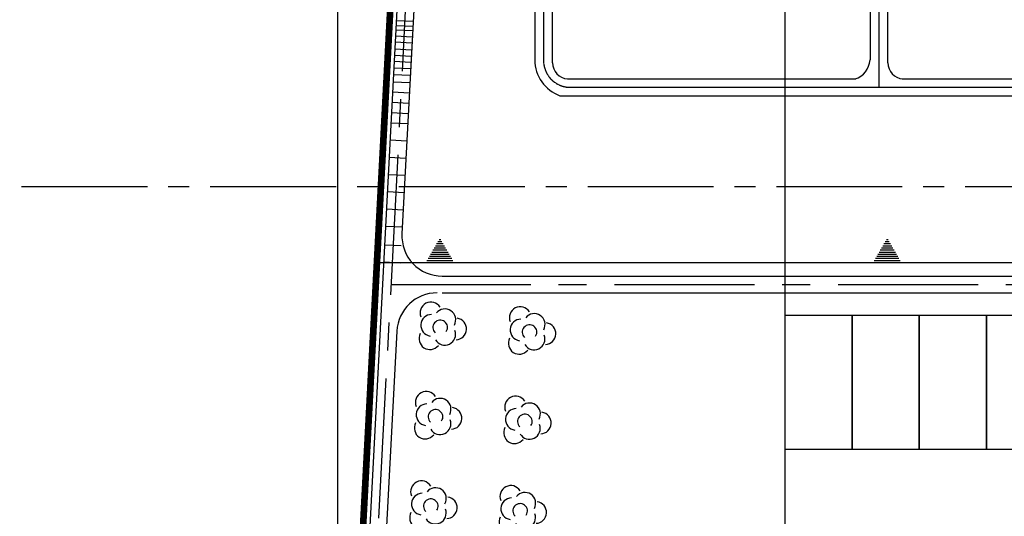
# Model space of a CAD drawing. Header units: inches. Extents: x -8998005 to 170525121, y -30058259 to 1575573.
# Tile 9 of 107: x -471098 to -250983, y -73666 to 37277. Entities that reach past the tile are written whole.
import ezdxf

# ---------------------------------------------------------------- set-up
doc = ezdxf.new("R2010")
doc.units = ezdxf.units.IN
doc.header["$LTSCALE"] = 5
doc.header["$MEASUREMENT"] = 0
for name, pattern in [('CENTER', [2, 1.25, -0.25, 0.25, -0.25]), ('CENTER2', [1.125, 0.75, -0.125, 0.125, -0.125]), ('DASHED', [0.75, 0.5, -0.25]), ('PHANTOM', [2.5, 1.25, -0.25, 0.25, -0.25, 0.25, -0.25])]:
    doc.linetypes.add(name, pattern=pattern)
for name, color, linetype in [('CANAL', 4, 'Continuous'), ('CEN', 9, 'CENTER'), ('existing old', 8, 'PHANTOM'), ('GRID', 1, 'CENTER2'), ('HIDDEN', 2, 'DASHED'), ('ROAD', 1, 'Continuous'), ('TCE-ME-ROAD', 244, 'Continuous'), ('Text', 6, 'Continuous')]:
    doc.layers.add(name, color=color, linetype=linetype)

# ---------------------------------------------------------------- blocks, each defined once
blk = doc.blocks.new('GV')
at = {"layer": 'existing old', "color": 3, "linetype": 'Continuous'}
for centre, radius, start, end in [((2383, 3337), 2422, 31.92753, 201.84052), ((2579, 579), 2422, 91.22626, 261.13926), ((5515, 1805), 2422, 331.22626, 141.13925), ((4468, 90), 1636, 326.5033, 225.50667), ((7932, -240), 2422, 271.92753, 81.84053), ((2159, -2410), 2422, 151.92754, 321.84053), ((5481, -1434), 2422, 211.22626, 21.13925)]:
    blk.add_arc(centre, radius, start, end, dxfattribs=at)
blk = doc.blocks.new('A$C3F820AC0')
at = {"layer": 'CEN'}
for p, q in [((-279010, -9121, 96251), (-279004, -345321, 96251)), ((-353979, -14745, 96251), (-353973, -338860, 96251)), ((-348044, -345321, 96251), (-90976, -345321, 96251)), ((-348044, -345321, 96251), (-107480, -345321, 96251))]:
    blk.add_line(p, q, dxfattribs=at)
blk.add_arc((-348022, -339350, 96251), 5972, 175.29357, 269.78194, dxfattribs=at)
at = {"layer": 'ROAD'}
for p, q in [((-351971, -339875, 96251), (-351975, -14569, 96251)), ((-277002, -339875, 96251), (-277002, -310988, 96251)), ((-348636, -343446, 96251), (-284176, -343446, 96251)), ((-348636, -343446, 96251), (-284171, -343446, 96251)), ((-273833, -343446, 96251), (-159176, -343446, 96251)), ((-273828, -343446, 96251), (-159172, -343446, 96251)), ((-350313, -347196, 96251), (-219962, -347196, 96251)), ((-350313, -347196, 96251), (-219957, -347196, 96251))]:
    blk.add_line(p, q, dxfattribs=at)
at = {"layer": 'ROAD', "elevation": 96251}
for points in [[(-355971, -14569), (-355971, -339202)], [(-281002, -15241), (-281002, -339202)]]:
    blk.add_lwpolyline(points, dxfattribs=at)
at = {"layer": 'ROAD'}
for centre, radius, start, end in [((-347422, -339151, 96251), 8549, 180.33972, 250.23614), ((-348358, -339844, 96251), 3613, 180.48757, 265.58646), ((-285722, -338925, 96251), 4728, 286.97282, 356.63875), ((-273398, -339852, 96251), 3605, 180.35683, 265.64015)]:
    blk.add_arc(centre, radius, start, end, dxfattribs=at)

msp = doc.modelspace()

# ---------------------------------------------------------------- hatches: boundary and pattern name
at = {"layer": 'Text'}
h = msp.add_hatch(dxfattribs=at)
h.set_pattern_fill('ANSI31', color=256, scale=3750, angle=495, style=0)
h.set_pattern_definition([(180, (915943.74, 45843.8), (-1e-13, -468.75), [])])
h.paths.add_polyline_path([(-380344, -17000), (-377157, -17000), (-373969, -17000), (-377157, -11476)])
h = msp.add_hatch(dxfattribs=at)
h.set_pattern_fill('ANSI31', color=256, scale=3750, angle=495, style=0)
h.set_pattern_definition([(180, (1015943.74, 45843.8), (-1e-13, -468.75), [])])
h.paths.add_polyline_path([(-280344, -17000), (-277157, -17000), (-273969, -17000), (-277157, -11476)])

# ---------------------------------------------------------------- linework, layer by layer
at = {"color": 1, "const_width": 1500, "elevation": 69405}
msp.add_lwpolyline([(-400902, -200776), (-376783, 257796)], dxfattribs=at)
at = {"ltscale": 100}
for points in [[(-300000, -58750), (-300000, -28750), (-285000, -28750), (-285000, -58750)], [(-285000, -58750), (-285000, -28750), (-270000, -28750), (-270000, -58750)], [(-270000, -58750), (-270000, -28750), (-255000, -28750), (-255000, -58750)], [(-255000, -58750), (-255000, -28750), (-240000, -28750), (-240000, -58750)]]:
    msp.add_lwpolyline(points, close=True, dxfattribs=at)
at = {"layer": 'CANAL', "color": 8}
for p, q in [((-400000, -800000), (-400000, 1470819)), ((-300000, -800000), (-300000, 1470819))]:
    msp.add_line(p, q, dxfattribs=at)
at = {"layer": 'CANAL', "color": 240, "linetype": 'CENTER2', "ltscale": 7500}
msp.add_line((-597246, 0), (1682802, 0), dxfattribs=at)
at = {"layer": 'GRID', "color": 1, "linetype": 'Continuous', "ltscale": 0.05}
msp.add_line((-391236, -17000), (-73750, -17000), dxfattribs=at)
at = {"layer": 'TCE-ME-ROAD', "linetype": 'Continuous'}
for p, q in [((-375333, 256805, 69405), (-398974, -192685, 69405)), ((-371589, 256608), (-385639, -10527)), ((-376651, -20000), (-68250, -20000)), ((-376651, -23750), (-52958, -23750)), ((-386782, -32277), (-395230, -192882))]:
    msp.add_line(p, q, dxfattribs=at)
at = {"layer": 'TCE-ME-ROAD', "color": 11, "linetype": 'CENTER', "ltscale": 5000}
for p, q in [((-373461, 256707, 69405), (-397102, -192784, 69405)), ((-388113, -21875), (-52500, -21875))]:
    msp.add_line(p, q, dxfattribs=at)
at = {"layer": 'TCE-ME-ROAD', "linetype": 'Continuous'}
for centre, start, end in [((-376651, -11000), 176.9893, 270), ((-377795, -32750), 90, 176.9893)]:
    msp.add_arc(centre, 9000, start, end, dxfattribs=at)
at = {"layer": 'Text'}
for p, q in [((-383206, 35731, 69405), (-386950, 35928, 69405)), ((-383147, 36852, 69405), (-386891, 37049, 69405)), ((-383328, 33404, 69405), (-387073, 33601, 69405)), ((-383256, 34764, 69405), (-387001, 34961, 69405)), ((-383400, 32029, 69405), (-387145, 32226, 69405)), ((-383556, 29063, 69405), (-387301, 29260, 69405)), ((-383482, 30468, 69405), (-387227, 30665, 69405)), ((-383703, 26266, 69405), (-387448, 26462, 69405)), ((-383626, 27733, 69405), (-387371, 27930, 69405)), ((-383781, 24800, 69405), (-387525, 24997, 69405)), ((-383868, 23142, 69405), (-387613, 23339, 69405)), ((-383988, 20856, 69405), (-387733, 21053, 69405)), ((-384108, 18571, 69405), (-387853, 18768, 69405)), ((-384228, 16285, 69405), (-387973, 16482, 69405)), ((-384349, 14000, 69405), (-388093, 14197, 69405)), ((-384551, 10152, 69405), (-388296, 10349, 69405)), ((-384753, 6304, 69405), (-388498, 6501, 69405)), ((-384956, 2456, 69405), (-388701, 2653, 69405)), ((-385158, -1392, 69405), (-388903, -1195, 69405)), ((-385360, -5240, 69405), (-389105, -5043, 69405)), ((-385563, -9088, 69405), (-389308, -8891, 69405)), ((-385783, -13274, 69405), (-389528, -13077, 69405)), ((-385984, -17098, 69405), (-389729, -16902, 69405))]:
    msp.add_line(p, q, dxfattribs=at)

# ---------------------------------------------------------------- block references
at = {"ltscale": 100}
msp.add_blockref('A$C3F820AC0', (0, 367500), dxfattribs=at)
at = {"layer": 'HIDDEN'}
for p in [(-381564, -31572), (-361592, -32619), (-382611, -51545), (-362638, -52592), (-383658, -71517), (-363685, -72564), (-363685, -72564)]:
    msp.add_blockref('GV', p, dxfattribs=at)

doc.saveas('drawing.dxf')
